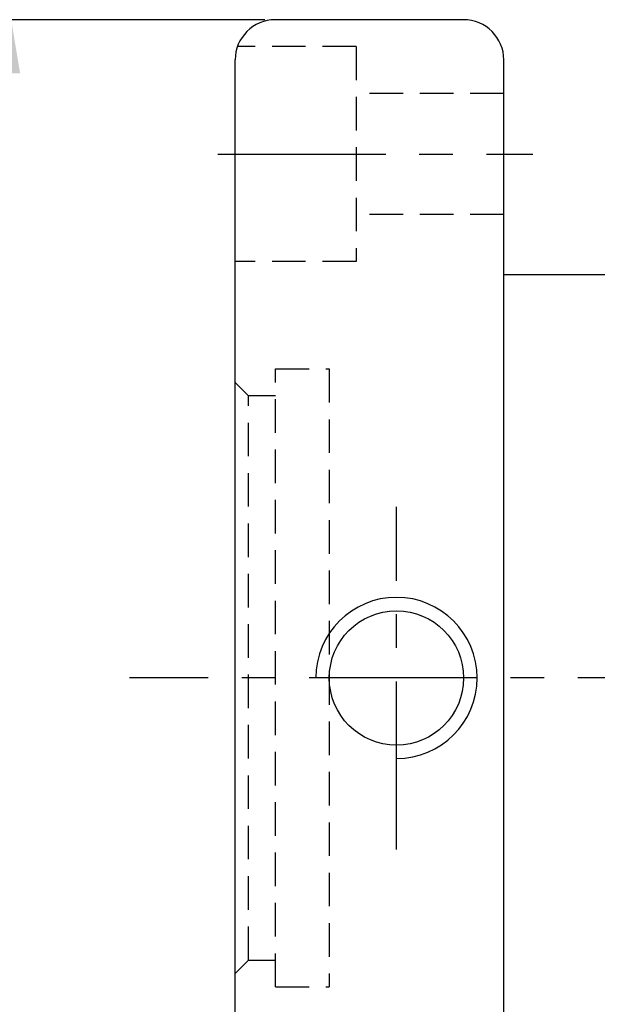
# Model space of a CAD drawing. Extents: x 81 to 711, y -211 to 131.
# Tile 3 of 60: x 617 to 638, y 81 to 117. Entities that reach past the tile are written whole.
import ezdxf

# ---------------------------------------------------------------- set-up
doc = ezdxf.new("R2010")
doc.units = 0
doc.header["$MEASUREMENT"] = 0
doc.linetypes.add('CENTER', pattern=[2, 1.25, -0.25, 0.25, -0.25])
doc.linetypes.add('HIDDEN', pattern=[0.375, 0.25, -0.125])
for name, color, linetype in [('CL', 1, 'CENTER'), ('DIM', 4, 'CONTINUOUS'), ('HID', 2, 'HIDDEN'), ('OUT', 3, 'CONTINUOUS')]:
    doc.layers.add(name, color=color, linetype=linetype)
doc.styles.add('CHN', font='SIMPLEX.shx', dxfattribs={"width": 0.7, "bigfont": 'CHINESET.shx'})
doc.dimstyles.get("Standard").update_dxf_attribs({"dimscale": 0, "dimtxt": 4, "dimasz": 3, "dimexe": 1, "dimexo": 0.5, "dimgap": 1, "dimtad": 1, "dimdsep": 46, "dimtxsty": 'CHN', "dimcen": 0.09, "dimclrd": 256, "dimclre": 256, "dimclrt": 256, "dimadec": 0, "dimazin": 0, "dimtp": 1, "dimtm": 1, "dimtfac": 0.6, "dimtix": 1, "dimtmove": 2, "dimatfit": 3, "dimfxl": 1, "dimtvp": 0.85, "dimtolj": 1, "dimarcsym": 0})

# ---------------------------------------------------------------- blocks, each defined once
blk = doc.blocks.new('*D16')
at = {"layer": 'DIM', "color": 0, "lineweight": -2, "transparency": 16777216}
for p, q in [((625.648, 117.197), (615.413, 117.197)), ((616.213, 70.197), (616.213, 115.197)), ((625.648, 68.197), (615.413, 68.197))]:
    blk.add_line(p, q, dxfattribs=at)
at = {"layer": 'DIM', "color": 0, "transparency": 16777216}
for points in [[(615.88, 115.197), (616.546, 115.197), (616.213, 117.197)], [(615.88, 70.197), (616.546, 70.197), (616.213, 68.197)]]:
    blk.add_solid(points, dxfattribs=at)
at = {"layer": 'DIM', "color": 0, "transparency": 16777216, "insert": (614.253, 92.697), "char_height": 2.8, "attachment_point": 5, "rotation": 90, "style": 'CHN'}
blk.add_mtext('\\A1;%%C49', dxfattribs=at)

msp = doc.modelspace()

# ---------------------------------------------------------------- linework, layer by layer
at = {"layer": 'CL', "color": 7, "ltscale": 5}
for p, q in [((623.901, 112.197), (635.628, 112.197)), ((630.553, 86.316), (630.553, 99.068)), ((703.548, 92.697), (620.619, 92.697))]:
    msp.add_line(p, q, dxfattribs=at)
at = {"layer": 'DIM', "color": 7, "ltscale": 5}
msp.add_arc((630.553, 92.697), 3, 270, 180, dxfattribs=at)
at = {"layer": 'HID', "color": 7, "ltscale": 5}
for p, q in [((629.048, 116.197), (624.633, 116.197)), ((629.048, 116.197), (629.048, 108.197)), ((634.548, 114.447), (629.048, 114.447)), ((634.548, 109.947), (629.048, 109.947)), ((629.048, 108.197), (624.548, 108.197)), ((626.048, 81.197), (626.048, 104.197)), ((626.048, 104.197), (628.048, 104.197)), ((628.048, 104.197), (628.048, 81.197)), ((625.048, 103.197), (624.548, 103.697)), ((626.048, 103.197), (625.048, 103.197)), ((625.048, 82.197), (625.048, 103.197)), ((624.548, 81.697), (625.048, 82.197)), ((625.048, 82.197), (626.048, 82.197)), ((626.048, 81.197), (628.048, 81.197))]:
    msp.add_line(p, q, dxfattribs=at)
at = {"layer": 'OUT', "color": 7, "ltscale": 5}
for p, q in [((633.048, 117.197), (626.048, 117.197)), ((624.548, 69.697), (624.548, 115.697)), ((634.548, 69.697), (634.548, 115.697)), ((698.048, 107.697), (634.548, 107.697)), ((624.548, 79.197), (624.548, 106.197))]:
    msp.add_line(p, q, dxfattribs=at)
msp.add_circle((630.553, 92.697), 2.5, dxfattribs=at)
for centre, start, end in [((626.048, 115.697), 90, 180), ((633.048, 115.697), 0, 90)]:
    msp.add_arc(centre, 1.5, start, end, dxfattribs=at)

# ---------------------------------------------------------------- dimensions: what is measured, and where the dimension line sits
at = {"layer": 'DIM', "color": 7}
dim = msp.add_linear_dim(base=(616.213, 117.197), p1=(626.048, 68.197), p2=(626.048, 117.197), angle=90, text='%%C<>', dimstyle='Standard', override={"dimscale": 0.8, "dimtxt": 3.5, "dimasz": 2.5, "dimgap": 0.7, "dimclrd": 0, "dimclre": 0, "dimclrt": 0, "dimtp": 0.1, "dimtm": 0, "dimtmove": 0}, dxfattribs=at)
dim.commit()
dim.dimension.update_dxf_attribs({"geometry": '*D16', "text_midpoint": (614.253, 92.697)})

doc.saveas('drawing.dxf')
